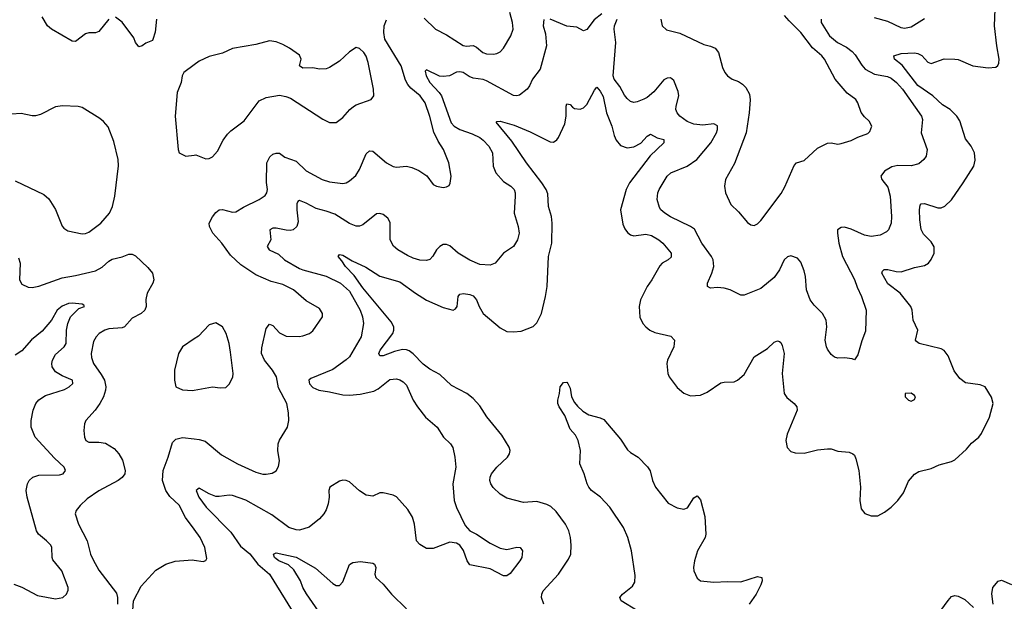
# Model space of a CAD drawing. Header units: inches. Extents: x 2057696 to 2160536, y 827480 to 1016834.
# Tile 66 of 256: x 2118956 to 2124847, y 842228 to 845706. Entities that reach past the tile are written whole.
import ezdxf

# ---------------------------------------------------------------- set-up
doc = ezdxf.new("R2010")
doc.units = ezdxf.units.IN
doc.header["$MEASUREMENT"] = 0
doc.layers.add('C1814', color=7, linetype='Continuous')
doc.layers.add('C1824', color=7, linetype='Continuous')

msp = doc.modelspace()

# ---------------------------------------------------------------- linework, layer by layer
at = {"layer": 'C1814', "color": 5}
for points, elevation in [([(2119490, 845709.4), (2119430, 845635.6), (2119410, 845628.1), (2119370, 845627.1), (2119350, 845621.2), (2119290, 845576.9), (2119270, 845577.4), (2119146, 845650), (2119123.6, 845670), (2119090, 845724)], 460), ([(2119775.6, 845710), (2119767.3, 845632.7), (2119753, 845587), (2119750, 845581.2), (2119710, 845565.2), (2119690, 845549.2), (2119670, 845543.7), (2119664.5, 845550), (2119650, 845569.3), (2119638.5, 845598.5), (2119570, 845691.3), (2119530, 845720.9)], 460), ([(2120000, 845435.5), (2119938.4, 845390), (2119927.6, 845370), (2119922, 845330), (2119898.7, 845270), (2119885.5, 845130), (2119904, 844930), (2119910.9, 844910.9), (2119950, 844891), (2120000, 844896.3)], 480), ([(2118930, 844742), (2119101.7, 844661.7), (2119130, 844634.8), (2119170.3, 844570.3), (2119210, 844471.3), (2119219.9, 844459.9), (2119244.4, 844444.4), (2119330, 844426.4), (2119350, 844428.4), (2119370, 844435.3), (2119442, 844490), (2119492.8, 844550), (2119511.6, 844590), (2119526, 844650), (2119547.2, 844832.8), (2119545.6, 844870), (2119518.6, 844978.6), (2119485.6, 845065.6), (2119458, 845098), (2119435.9, 845115.9), (2119330, 845180.5), (2119306.5, 845186.5), (2119211.5, 845191.5), (2119170, 845185.6), (2119080.9, 845139.1), (2119050, 845131.8), (2119030, 845131.6), (2118964.9, 845144.9), (2118850, 845137)], 480), ([(2118950, 844282), (2118958.5, 844250), (2118954.9, 844150), (2118970, 844124), (2119007, 844107), (2119030, 844105.3), (2119070, 844111.6), (2119210, 844162.4), (2119290, 844176.3), (2119410, 844205.2), (2119450, 844226.4), (2119490, 844262), (2119510, 844273.8), (2119570, 844287.4), (2119610, 844303.1), (2119630, 844303.1), (2119650, 844294.4), (2119723.4, 844223.4), (2119750, 844190.7), (2119758, 844150), (2119752, 844130), (2119719, 844070), (2119711.8, 844031.9), (2119712.2, 843990), (2119705.5, 843970), (2119684, 843950), (2119630, 843920.5), (2119584, 843870), (2119570, 843864), (2119490, 843856.8), (2119466.4, 843850), (2119431.7, 843830), (2119413.8, 843810), (2119398, 843782), (2119383.6, 843710), (2119385.3, 843685.3), (2119397.7, 843650), (2119444.5, 843584.5), (2119463.6, 843550), (2119471.3, 843511.3), (2119470.2, 843490.2), (2119456.9, 843450), (2119436.5, 843410), (2119408.4, 843371.6), (2119352.7, 843310), (2119344.9, 843290), (2119339.5, 843250), (2119343.7, 843210), (2119353, 843190), (2119370, 843178.7), (2119430, 843180.2), (2119470, 843174.2), (2119522, 843142), (2119550.1, 843110.1), (2119571.6, 843071.6), (2119587.2, 843010), (2119585.3, 842990), (2119570, 842968.1), (2119546, 842950), (2119430, 842888.6), (2119360.3, 842839.7), (2119318.9, 842801.1), (2119294.4, 842770), (2119288.7, 842750), (2119307.6, 842690), (2119360.2, 842590), (2119379.7, 842510), (2119395, 842475), (2119430, 842414.9), (2119536.2, 842276.2), (2119541.8, 842250), (2119541.6, 842210)], 460), ([(2118921.2, 842330), (2118970, 842313), (2119063.1, 842263.1), (2119170, 842243.5), (2119214, 842250), (2119236.3, 842270), (2119246.6, 842293.4), (2119247, 842310), (2119207.7, 842410), (2119155, 842475), (2119150.2, 842490), (2119149.1, 842549.1), (2119142.7, 842562.8), (2119117.4, 842590), (2119069.4, 842629.4), (2119057.7, 842650), (2119000.3, 842850), (2118996, 842890), (2119003.7, 842930), (2119014, 842950), (2119035.5, 842970), (2119070, 842981.8), (2119195.2, 842984.8), (2119215.5, 842990), (2119230.4, 843010), (2119222, 843030), (2119163.9, 843083.9), (2119049, 843210), (2119025.2, 843270), (2119024.7, 843310), (2119036.5, 843370), (2119053.6, 843410), (2119070, 843433.1), (2119110, 843458.6), (2119225, 843495), (2119251.8, 843510), (2119274.9, 843530), (2119272, 843550), (2119210, 843575.5), (2119170, 843600.2), (2119150.9, 843630), (2119149.2, 843650), (2119152.7, 843670), (2119170, 843703.7), (2119223.2, 843750), (2119234.7, 843770), (2119236.8, 843850), (2119243.9, 843890), (2119260.2, 843930), (2119310, 843979.5), (2119344.7, 843990), (2119339.8, 843999.8), (2119330, 844004.7), (2119270.2, 844010.2), (2119249.1, 844009.1), (2119210, 843992.2), (2119181.4, 843970), (2119146, 843910), (2119090, 843843.5), (2119027.6, 843792.4), (2118970, 843725.8), (2118930, 843700.7)], 440), ([(2120000, 843796.6), (2119930, 843749.6), (2119907.2, 843710), (2119883.2, 843610), (2119881.5, 843550), (2119890, 843511), (2119930, 843493), (2119990, 843488.6), (2120000, 843490.4)], 480), ([(2120000, 842658.5), (2119948, 842728), (2119910, 842802), (2119855.1, 842855.1), (2119830, 842891.2), (2119810.5, 842950), (2119814.6, 843010), (2119844.6, 843090), (2119870, 843177.1), (2119890, 843196.5), (2119930, 843207.6), (2120000, 843199)], 460), ([(2119633.3, 842173.3), (2119638, 842230), (2119682.1, 842317.9), (2119770, 842414.9), (2119830, 842450.5), (2119887.1, 842467.1), (2119990, 842476.3), (2120000, 842474.7)], 460)]:
    msp.add_lwpolyline(points, dxfattribs=dict(at, elevation=elevation))
at = {"layer": 'C1824', "color": 5}
for points, elevation in [([(2122091.4, 842211.4), (2122078.6, 842250), (2122079.2, 842270), (2122087.5, 842290), (2122179.2, 842390), (2122239.6, 842480.4), (2122253.7, 842510), (2122256.1, 842563.9), (2122250.8, 842610), (2122242, 842650), (2122222.3, 842690), (2122165.1, 842765.1), (2122133.8, 842793.8), (2122110, 842807.1), (2122050, 842824.2), (2121970, 842818.9), (2121870, 842844.5), (2121830, 842868.5), (2121788.6, 842908.7), (2121774.8, 842930), (2121769, 842950), (2121770.8, 842970), (2121779.8, 842990), (2121809.9, 843030.1), (2121874.7, 843090), (2121886.3, 843110), (2121889.6, 843130), (2121884.2, 843150), (2121840.9, 843220.9), (2121751.8, 843331.8), (2121710, 843397.1), (2121670, 843439.8), (2121631.1, 843470), (2121539.2, 843519.2), (2121470, 843584.7), (2121410, 843615.2), (2121370, 843646.8), (2121310, 843708), (2121286.4, 843726.3), (2121270, 843732.5), (2121247, 843733), (2121198.5, 843721.5), (2121130, 843696.8), (2121110, 843696), (2121104.8, 843710), (2121112.1, 843730), (2121188.1, 843830), (2121195.3, 843850), (2121194.8, 843870), (2121178.6, 843898.6), (2121010, 844103), (2120957.2, 844177.2), (2120906, 844230), (2120884.5, 844264.5), (2120860.9, 844290), (2120870, 844302.8), (2120890, 844298.4), (2120944.8, 844264.8), (2121027, 844227), (2121110, 844172.3), (2121230, 844138.8), (2121324, 844070), (2121390, 844029.5), (2121490, 843985.5), (2121550, 843968.9), (2121563.5, 843976.5), (2121573.1, 843990), (2121579.8, 844050), (2121590, 844064.9), (2121612.3, 844067.8), (2121650, 844062.9), (2121670, 844055.5), (2121690, 844030.4), (2121704.6, 843990), (2121730, 843949.3), (2121830, 843864), (2121870, 843842.2), (2121910, 843839.7), (2121956.2, 843843.8), (2122028.8, 843871.2), (2122050, 843892.4), (2122078, 843950), (2122102.6, 844050), (2122111.7, 844110), (2122120.4, 844290), (2122138.9, 844370), (2122141, 844490), (2122138.5, 844530), (2122120.5, 844590), (2122115.6, 844664.5), (2122105, 844690), (2122079.4, 844730), (2121987.5, 844850), (2121900.5, 844980.5), (2121806.6, 845093.4), (2121810, 845098), (2121830, 845100.4), (2121915.4, 845075.4), (2122010, 845035.3), (2122130, 844975.8), (2122150, 844974.4), (2122170, 844988.2), (2122178.8, 845001.2), (2122216.9, 845083.1), (2122226.4, 845130), (2122226, 845190), (2122230, 845204), (2122250, 845199.3), (2122262.6, 845182.6), (2122275.1, 845175.1), (2122310, 845171.7), (2122330, 845178.7), (2122350, 845198.4), (2122395.4, 845284.6), (2122410, 845302), (2122430, 845278.7), (2122446.1, 845246.1), (2122467.1, 845150), (2122498.4, 845070), (2122512.9, 845012.9), (2122525, 844985), (2122550, 844954.3), (2122590, 844939.7), (2122630, 844945.8), (2122671.5, 844968.5), (2122710, 845010.3), (2122730, 845021.7), (2122770, 845000.2), (2122810.7, 844990), (2122810.3, 844970), (2122728.7, 844891.3), (2122605, 844730), (2122584, 844690), (2122550.1, 844570), (2122564, 844484), (2122576.1, 844456.1), (2122593.4, 844433.4), (2122610, 844419.6), (2122630, 844413.2), (2122702.7, 844422.8), (2122736, 844416), (2122780.3, 844390), (2122804.2, 844370), (2122853.8, 844310), (2122853, 844287), (2122834.9, 844270), (2122800.4, 844250), (2122786.2, 844233.8), (2122739, 844150), (2122710, 844109.6), (2122670.3, 844030), (2122662.3, 843990), (2122666.9, 843926.9), (2122684.9, 843890), (2122701.6, 843870), (2122725.5, 843850), (2122755.2, 843835.2), (2122852.7, 843812.7), (2122873.7, 843790), (2122870.3, 843750), (2122832, 843670), (2122827.2, 843650), (2122834, 843590), (2122842.4, 843570), (2122890, 843505.5), (2122930, 843472.2), (2122970, 843457.6), (2123030, 843460.3), (2123070, 843477.6), (2123150, 843533.7), (2123170, 843538.7), (2123230, 843541.3), (2123250, 843550.3), (2123290, 843584.2), (2123351.3, 843690), (2123430, 843740.6), (2123470, 843778), (2123490, 843785.7), (2123501.4, 843781.4), (2123510, 843775.5), (2123517.8, 843757.9), (2123529.2, 843710), (2123518.2, 843590), (2123529.1, 843470), (2123546.4, 843446.4), (2123590.4, 843410), (2123606, 843390), (2123608.4, 843370), (2123547.7, 843227.7), (2123540.7, 843190), (2123547.1, 843147.1), (2123570, 843124.7), (2123595.3, 843115.3), (2123650, 843113.4), (2123730, 843134), (2123790, 843140.4), (2123810, 843139.3), (2123850, 843126), (2123918.8, 843118.8), (2123941, 843110), (2123950, 843101), (2123959.2, 843079.2), (2123977, 843010), (2123986, 842910), (2123982.7, 842830), (2123990, 842781), (2124012.3, 842752.3), (2124050, 842739.3), (2124090, 842739.3), (2124130, 842760.5), (2124169.7, 842790.3), (2124209.5, 842830), (2124243.1, 842876.9), (2124273.5, 842946.5), (2124310, 842988.2), (2124336.1, 843003.9), (2124410, 843021.3), (2124456.1, 843043.9), (2124530, 843063), (2124550, 843073), (2124621.5, 843138.6), (2124650, 843174), (2124694, 843210), (2124709.5, 843230.5), (2124758.4, 843330), (2124779.5, 843410), (2124769.6, 843449.6), (2124731.4, 843511.4), (2124703.3, 843523.3), (2124615.2, 843535.2), (2124579.9, 843559.9), (2124547, 843607), (2124510, 843696.3), (2124487.5, 843727.5), (2124470, 843738), (2124337.2, 843770), (2124322, 843782), (2124316.2, 843790), (2124329.6, 843850), (2124302.4, 843910), (2124294.7, 843970), (2124287.8, 843990), (2124223.1, 844070), (2124150, 844127.3), (2124113.3, 844190), (2124117.6, 844202.4), (2124128.7, 844211.3), (2124150, 844212.2), (2124199.4, 844199.4), (2124230, 844198.7), (2124310, 844225.1), (2124370, 844236.1), (2124392.6, 844250), (2124410, 844272.7), (2124427.3, 844310), (2124427.6, 844347.6), (2124410, 844377.4), (2124363.9, 844423.9), (2124350, 844452), (2124340.6, 844510), (2124339.3, 844570), (2124343.5, 844596.5), (2124350, 844604.4), (2124370, 844606.3), (2124450, 844581.2), (2124470, 844580.8), (2124490, 844590.3), (2124530, 844628.2), (2124601.3, 844730), (2124665.1, 844830), (2124673.1, 844866.9), (2124668.2, 844910), (2124648, 844950), (2124614.2, 844994.2), (2124580.7, 845100.7), (2124562.3, 845130), (2124522.2, 845170), (2124477.6, 845197.6), (2124419.3, 845250), (2124330, 845313.7), (2124235.2, 845435.2), (2124189.8, 845470), (2124186.3, 845490), (2124230, 845504.3), (2124310, 845508.1), (2124330, 845505.1), (2124353.1, 845493.1), (2124390, 845452.4), (2124410, 845444.4), (2124487.7, 845472.3), (2124550, 845471.1), (2124570, 845467.3), (2124658.8, 845430), (2124750, 845417.8), (2124796.8, 845423.2), (2124808.3, 845431.7), (2124814.1, 845445.9), (2124815.5, 845470), (2124801.6, 845550), (2124788.8, 845668.8), (2124792.9, 845770)], 420), ([(2121376.3, 845716.3), (2121443, 845650), (2121510, 845615.2), (2121610, 845552.6), (2121630, 845548), (2121670, 845551.7), (2121690, 845541.1), (2121727, 845510), (2121750, 845502.9), (2121790, 845500.3), (2121810, 845503.6), (2121830, 845514.9), (2121850, 845535.8), (2121894.5, 845610), (2121908.6, 845650), (2121904.1, 845690), (2121888.4, 845750)], 460), ([(2120000, 843199), (2120030, 843195.3), (2120065.4, 843185.4), (2120163.9, 843103.9), (2120259.3, 843050), (2120370, 842999.5), (2120410, 842988.8), (2120431.4, 842988.6), (2120466, 842994), (2120491.2, 843008.8), (2120505.4, 843034.6), (2120511.5, 843068.5), (2120500.7, 843130), (2120502, 843170), (2120510, 843191), (2120558.4, 843270), (2120565.6, 843310), (2120564.8, 843355.2), (2120554.7, 843410), (2120505.3, 843505.3), (2120492.4, 843570), (2120469, 843610), (2120421, 843670), (2120402, 843710), (2120404.7, 843744.7), (2120430, 843858.8), (2120450, 843885.5), (2120470, 843876.4), (2120510, 843833.7), (2120550, 843813.4), (2120628.2, 843811.8), (2120650, 843816), (2120689.3, 843830), (2120710, 843846), (2120767.6, 843930), (2120767.3, 843950), (2120750, 843978), (2120670, 844024.5), (2120594.5, 844090), (2120530, 844122.2), (2120460.8, 844140.8), (2120370, 844179.5), (2120279.6, 844239.6), (2120217.7, 844297.7), (2120166.3, 844370), (2120111.9, 844430), (2120091.1, 844470), (2120089.8, 844490.2), (2120110, 844528.2), (2120130, 844552.7), (2120150, 844568.4), (2120170, 844570.3), (2120230, 844555.6), (2120250, 844556.5), (2120295.3, 844584.7), (2120388.8, 844631.2), (2120424.8, 844655.3), (2120435.1, 844670), (2120438.3, 844690), (2120431.9, 844732), (2120434.8, 844850), (2120452.9, 844887.1), (2120470, 844901.3), (2120490, 844908.6), (2120510, 844908.2), (2120543.2, 844883.2), (2120610, 844860.2), (2120670, 844802), (2120765.5, 844750), (2120810, 844736.1), (2120890, 844726.7), (2120910, 844730.3), (2120930, 844741.7), (2120966.4, 844773.6), (2120988.6, 844810), (2121030, 844904.9), (2121050, 844921.6), (2121070, 844919.3), (2121150, 844850.3), (2121190, 844828.8), (2121210, 844823.7), (2121270, 844830.4), (2121303, 844823), (2121344.7, 844804.7), (2121391.7, 844771.7), (2121430, 844721), (2121450, 844711), (2121490, 844702.8), (2121510, 844706), (2121524.7, 844715.3), (2121532.3, 844727.7), (2121537, 844770), (2121522.9, 844850), (2121491.8, 844930), (2121459.1, 844979.1), (2121433.2, 845033.2), (2121410, 845127), (2121382, 845210), (2121352.7, 845250), (2121296.3, 845296.3), (2121277.8, 845317.8), (2121265.1, 845345.1), (2121239.4, 845430), (2121141.7, 845590), (2121134.8, 845630), (2121136.8, 845670), (2121150, 845706.4)], 460), ([(2122092, 845708), (2122088.5, 845670), (2122101.4, 845621.4), (2122107.9, 845550), (2122070, 845411), (2122025.1, 845350), (2122007, 845310), (2121992.3, 845290), (2121946, 845254), (2121930, 845250.4), (2121910, 845253.7), (2121750, 845339.8), (2121730, 845347.7), (2121670, 845355.8), (2121646, 845366), (2121609.7, 845390.3), (2121590, 845395.3), (2121570, 845393.1), (2121528.6, 845371.4), (2121490, 845365.8), (2121468.3, 845368.3), (2121390, 845405.5), (2121381.5, 845398.6), (2121388.4, 845370), (2121409.9, 845330), (2121466.6, 845270), (2121479, 845250), (2121536.8, 845090), (2121556.1, 845070), (2121588.5, 845050), (2121664.2, 845024.2), (2121710, 845001.6), (2121730, 844986), (2121762.3, 844950), (2121784, 844910), (2121789.8, 844830), (2121805.6, 844790), (2121850, 844737.7), (2121894.5, 844710), (2121913.6, 844690), (2121920.5, 844670), (2121921.1, 844650), (2121915.1, 844550), (2121938, 844470), (2121943.9, 844430), (2121935.4, 844390), (2121910, 844350.4), (2121849.8, 844310.2), (2121800.9, 844250), (2121770, 844238), (2121710, 844243.1), (2121650, 844267.6), (2121579.5, 844310), (2121530, 844354.6), (2121510, 844361.5), (2121490, 844360.9), (2121469.8, 844350.2), (2121450.7, 844329.3), (2121428.7, 844291.3), (2121410, 844272.4), (2121390, 844265.3), (2121350, 844267.6), (2121310, 844279.6), (2121276.1, 844296.1), (2121219.3, 844330), (2121192.4, 844352.4), (2121172, 844390), (2121173.1, 844493.1), (2121159.5, 844519.5), (2121130, 844542), (2121110, 844546.4), (2121090, 844544.4), (2121010, 844479.2), (2120990, 844471.3), (2120970, 844471.3), (2120930, 844488.2), (2120842.5, 844542.5), (2120790, 844561.8), (2120730, 844576.5), (2120670, 844609.3), (2120630, 844624.4), (2120620.4, 844619.6), (2120614.9, 844605.1), (2120614.2, 844570), (2120622.8, 844497.2), (2120615.1, 844470), (2120592, 844450), (2120573.5, 844446.5), (2120550, 844447.2), (2120490, 844460.2), (2120470, 844459.6), (2120452, 844450), (2120458.3, 844390), (2120436.2, 844350), (2120449.4, 844330), (2120504.4, 844304.4), (2120539.6, 844270), (2120630, 844218.5), (2120650, 844209.3), (2120790, 844171.4), (2120875.4, 844130), (2120930, 844083.4), (2120992.5, 843970), (2121008, 843930), (2121013.8, 843890), (2120999.8, 843810), (2120930, 843690.3), (2120910, 843671.3), (2120830, 843614.4), (2120698.9, 843561.1), (2120686.9, 843550), (2120690, 843528), (2120710, 843506.4), (2120746, 843490), (2120810, 843480.8), (2120890, 843462.3), (2120930, 843460.2), (2120993.9, 843466.1), (2121074.8, 843485.2), (2121101.3, 843498.7), (2121170, 843554), (2121210, 843558), (2121230, 843553), (2121250, 843540.5), (2121270, 843520.7), (2121309.7, 843430), (2121335.4, 843390), (2121384.2, 843330), (2121454.5, 843270), (2121492.3, 843210), (2121532.7, 843170), (2121547.3, 843147.3), (2121560.5, 843090), (2121566.3, 843030), (2121547.1, 842930), (2121555.8, 842830), (2121568.7, 842788.7), (2121620.7, 842680.7), (2121650, 842649.3), (2121690, 842629.4), (2121770, 842576), (2121830, 842546), (2121870, 842538), (2121930, 842551.8), (2121950, 842549), (2121965.2, 842530), (2121959.5, 842490), (2121949.3, 842470), (2121890, 842393.4), (2121870, 842380.5), (2121850, 842380.4), (2121770, 842421.3), (2121650, 842446.8), (2121634, 842470), (2121612.4, 842532.4), (2121590, 842562.8), (2121570, 842576.3), (2121530, 842580.5), (2121430, 842543.1), (2121390, 842543.1), (2121350, 842568.4), (2121330.5, 842590), (2121317.7, 842690), (2121306.3, 842730), (2121277.5, 842777.5), (2121210, 842852.7), (2121190, 842863.1), (2121130, 842877.3), (2121110, 842877.3), (2121070, 842856.3), (2121030, 842862), (2120990, 842887.7), (2120930, 842941.6), (2120910, 842950.4), (2120890, 842952.4), (2120870, 842945.3), (2120811.8, 842910), (2120805.4, 842890), (2120807.3, 842850), (2120801.5, 842810), (2120790, 842774), (2120775.6, 842750), (2120750, 842720.5), (2120688.4, 842671.6), (2120630, 842653.4), (2120610, 842654.6), (2120566, 842670), (2120464.9, 842744.9), (2120310, 842833.4), (2120230, 842860.8), (2120210, 842863.2), (2120150, 842854), (2120130, 842855.3), (2120090, 842870.2), (2120030, 842903.7), (2120011.8, 842890), (2120027.5, 842850), (2120071.2, 842790), (2120220.4, 842640.4), (2120277.1, 842557.1), (2120332.3, 842512.2), (2120381.7, 842450), (2120450.8, 842390), (2120586.6, 842170)], 440), ([(2122439.6, 845740.4), (2122394.1, 845705.9), (2122350, 845647.3), (2122330, 845638.8), (2122290, 845662), (2122230, 845667.2), (2122130, 845710.2)], 440), ([(2123752, 845710), (2123751.5, 845690), (2123801.2, 845610), (2123849.8, 845570), (2123901.7, 845541.7), (2123936, 845516), (2123955.3, 845495.3), (2123993.9, 845433.9), (2124015.1, 845410), (2124070, 845380.6), (2124147.4, 845367.4), (2124170, 845356.5), (2124201.8, 845330), (2124238, 845290), (2124351, 845130), (2124356.4, 845110), (2124348.9, 845030), (2124384.7, 844930), (2124378.7, 844890), (2124365.6, 844870), (2124334.8, 844845.2), (2124290, 844831.4), (2124210, 844834.8), (2124173.3, 844826.7), (2124130, 844800.3), (2124108.4, 844770), (2124113.5, 844750), (2124150, 844705.1), (2124164.4, 844650), (2124172.3, 844530), (2124169.7, 844490.3), (2124154.5, 844450), (2124142.6, 844437.4), (2124103.1, 844416.9), (2124050, 844410.3), (2124010, 844418.2), (2123930, 844453.8), (2123890, 844465.7), (2123870, 844464.4), (2123849.6, 844450), (2123848.2, 844430), (2123857.7, 844370), (2123878, 844290), (2123950, 844152.7), (2123965.9, 844105.9), (2123992.4, 844050), (2124019.7, 843970), (2124016.6, 843843.4), (2123994.2, 843785.8), (2123970, 843702), (2123950, 843671.3), (2123937.3, 843677.3), (2123890, 843684.7), (2123850, 843681), (2123830, 843687.7), (2123810, 843704), (2123790, 843734.8), (2123782.4, 843750), (2123774.4, 843790), (2123784.9, 843870), (2123782, 843910), (2123759.3, 843950), (2123710, 843998), (2123685.3, 844030), (2123663.7, 844090), (2123658.4, 844170), (2123650, 844204.7), (2123630, 844256), (2123610, 844280.7), (2123570, 844293.4), (2123550, 844287.3), (2123530, 844270.6), (2123501.1, 844210), (2123470, 844165.3), (2123390, 844099.5), (2123290, 844059.3), (2123270, 844058), (2123206.8, 844090), (2123170, 844101.5), (2123130, 844104.6), (2123090, 844100.5), (2123071, 844110), (2123070.5, 844130), (2123096.9, 844190), (2123109, 844230), (2123104.7, 844270), (2123094.7, 844290), (2123037.7, 844370), (2122994.2, 844454.2), (2122970, 844470.3), (2122850, 844527.9), (2122816.4, 844550), (2122792.4, 844570), (2122783.7, 844583.7), (2122770.3, 844630), (2122774, 844670), (2122781.3, 844690), (2122830.4, 844770), (2122852.4, 844790), (2122950, 844830.6), (2123007.2, 844870), (2123090.2, 844970), (2123124.2, 845030), (2123131.3, 845050), (2123131.3, 845071.3), (2123110, 845083.1), (2123043.6, 845076.4), (2122990, 845080.9), (2122950, 845098.2), (2122904.9, 845130), (2122889.1, 845150), (2122882.4, 845170), (2122883.6, 845190), (2122899.7, 845250), (2122896.1, 845276.1), (2122870, 845343), (2122850, 845359.5), (2122830, 845357.4), (2122810, 845345.7), (2122750, 845275.3), (2122710, 845241.3), (2122689.8, 845230.2), (2122650, 845214.3), (2122630, 845211.9), (2122610, 845217.6), (2122590, 845234.4), (2122574.6, 845254.6), (2122547.5, 845307.5), (2122512.5, 845350), (2122506, 845370), (2122522.3, 845570), (2122512.1, 845650), (2122514, 845670), (2122530.2, 845710)], 440), ([(2122792.4, 845710), (2122799.1, 845670), (2122825.5, 845645.5), (2122905.1, 845625.1), (2123050, 845557.6), (2123090, 845548.7), (2123116.5, 845536.5), (2123137.6, 845510), (2123160.4, 845420.4), (2123174.8, 845390), (2123190.8, 845370), (2123218.8, 845350), (2123256.7, 845336.7), (2123281.1, 845321.1), (2123300.2, 845300.2), (2123321.8, 845261.8), (2123326.5, 845226.5), (2123321.3, 845150), (2123302.7, 845030), (2123233, 844847), (2123179.3, 844750), (2123172.7, 844710), (2123179.3, 844670), (2123210, 844602), (2123257.2, 844557.2), (2123310, 844493.4), (2123330, 844479.1), (2123350, 844476.3), (2123370, 844484.9), (2123390, 844505.5), (2123512.4, 844667.6), (2123533.9, 844706.1), (2123590, 844833.4), (2123604.5, 844850), (2123650, 844864.4), (2123730, 844937.3), (2123790, 844967.3), (2123810, 844970.6), (2123850, 844962.4), (2123870, 844966), (2123930, 844983.6), (2123970, 845004.2), (2124030, 845024.9), (2124042.5, 845037.5), (2124055.1, 845070), (2124039.1, 845099.1), (2124010, 845126), (2123991, 845151), (2123971.2, 845210), (2123957.6, 845230), (2123907, 845267), (2123834, 845350), (2123770.9, 845470), (2123756, 845490), (2123698.8, 845538.8), (2123630.3, 845630.3), (2123559.1, 845699.1), (2123532.3, 845732.3)], 460), ([(2124368.7, 845711.3), (2124290, 845661.1), (2124250, 845652.8), (2124230, 845657.3), (2124150, 845695.6), (2124070, 845716.5)], 440), ([(2120000, 844896.3), (2120010, 844897.3), (2120070, 844874), (2120090, 844876.3), (2120110, 844885.5), (2120139.5, 844920.5), (2120174.3, 844985.7), (2120198.9, 845021.1), (2120218.7, 845041.3), (2120298.7, 845101.3), (2120390, 845220.3), (2120430, 845241.7), (2120510, 845254), (2120547.7, 845247.7), (2120576.9, 845236.9), (2120770, 845110.7), (2120810.7, 845090.7), (2120850, 845090.7), (2120890, 845122), (2120930.7, 845169.3), (2120952.5, 845187.5), (2120970, 845198), (2121059, 845230), (2121074.5, 845250), (2121073.6, 845290), (2121041.7, 845450), (2121028.5, 845488.6), (2121014.7, 845510), (2120990, 845533.6), (2120970, 845539.5), (2120930, 845514.5), (2120870, 845457.4), (2120810, 845419.6), (2120790, 845411.8), (2120750, 845409.6), (2120710, 845418.4), (2120650, 845417), (2120629.6, 845430), (2120639.6, 845470), (2120630, 845494.5), (2120570, 845536.9), (2120530, 845558), (2120490, 845573), (2120450, 845579.7), (2120370, 845557.7), (2120230, 845534), (2120170, 845505.7), (2120090, 845486.6), (2120030, 845457.6), (2120000, 845435.5)], 480), ([(2120000, 843490.4), (2120110, 843510.4), (2120155.5, 843504.5), (2120190, 843506.8), (2120210, 843526), (2120231.1, 843568.9), (2120233.3, 843590), (2120217.7, 843717.7), (2120209.4, 843770), (2120192.3, 843830), (2120170, 843869), (2120130, 843893.2), (2120090, 843881.2), (2120026, 843814), (2120000, 843796.6)], 480), ([(2122651.6, 842170), (2122555.1, 842230), (2122545.7, 842250), (2122563.1, 842270), (2122622.5, 842317.5), (2122637.1, 842342.9), (2122637.8, 842382.2), (2122616.9, 842530), (2122595.3, 842610), (2122568.3, 842670), (2122487.5, 842790), (2122430.9, 842850.9), (2122377.5, 842890), (2122360.5, 842910), (2122352.1, 842930), (2122333.9, 842990), (2122306.6, 843050), (2122312.2, 843130), (2122298.2, 843190), (2122280.8, 843220.8), (2122250, 843256.8), (2122218.2, 843338.2), (2122183.6, 843390), (2122176.5, 843410), (2122174.8, 843430), (2122185.6, 843470), (2122189.6, 843510), (2122210, 843536), (2122230, 843538.8), (2122236.3, 843530), (2122250, 843502), (2122258, 843450), (2122276.2, 843416.2), (2122294.4, 843394.4), (2122325.7, 843365.7), (2122362.2, 843342.2), (2122430, 843324.6), (2122450, 843314.3), (2122550, 843197.8), (2122593.4, 843133.4), (2122610, 843117), (2122656.3, 843090), (2122712.7, 843032.7), (2122728, 843008), (2122741.3, 842950), (2122759.7, 842910), (2122835.5, 842815.5), (2122890, 842786), (2122930, 842778.3), (2122952.3, 842787.7), (2122990, 842846), (2123010, 842858.8), (2123030, 842834), (2123054.9, 842734.9), (2123061.6, 842630), (2123056.5, 842610), (2123012.1, 842530), (2122993.8, 842470), (2122988.2, 842430), (2122990.2, 842410.2), (2123010, 842366), (2123030.2, 842350.2), (2123110, 842341.7), (2123190, 842347), (2123270, 842344.2), (2123370, 842376.5), (2123396.4, 842370), (2123398.5, 842350), (2123390, 842325.6), (2123361.8, 842270), (2123320.2, 842210)], 380), ([(2120000, 842474.7), (2120053.6, 842466.4), (2120070, 842472), (2120075.5, 842484.5), (2120063.7, 842550), (2120036.2, 842610), (2120000, 842658.5)], 460), ([(2120783.8, 842110), (2120671.9, 842271.9), (2120650.7, 842310), (2120636, 842350), (2120596.1, 842416.1), (2120565, 842445), (2120507.3, 842470), (2120490, 842482.5), (2120481.4, 842490), (2120474.5, 842510), (2120490, 842518.3), (2120610, 842490.9), (2120725.5, 842425.5), (2120830, 842334.3), (2120850, 842323.1), (2120870, 842323.1), (2120890, 842343.8), (2120930, 842447.3), (2120950, 842460.7), (2120995.1, 842464.9), (2121070, 842455.3), (2121079.1, 842450), (2121086.4, 842430), (2121081.1, 842390), (2121086.7, 842370), (2121131, 842331), (2121181.3, 842270), (2121270, 842183.1)], 420), ([(2124780.5, 842210), (2124773, 842273), (2124778, 842310), (2124810, 842347.2), (2124830, 842353.4), (2124890, 842327.3)], 380), ([(2124430, 842120.3), (2124510, 842232.2), (2124530, 842255.5), (2124550, 842261.6), (2124570, 842259.3), (2124610, 842239.3), (2124663, 842190)], 380)]:
    msp.add_lwpolyline(points, dxfattribs=dict(at, elevation=elevation))
at = {"layer": 'C1824', "color": 5, "elevation": 440}
msp.add_lwpolyline([(2124290, 843473.2), (2124254, 843470), (2124254, 843450), (2124274, 843430), (2124290, 843424.7), (2124310, 843434), (2124315.3, 843450), (2124310, 843458)], close=True, dxfattribs=at)

doc.saveas('drawing.dxf')
